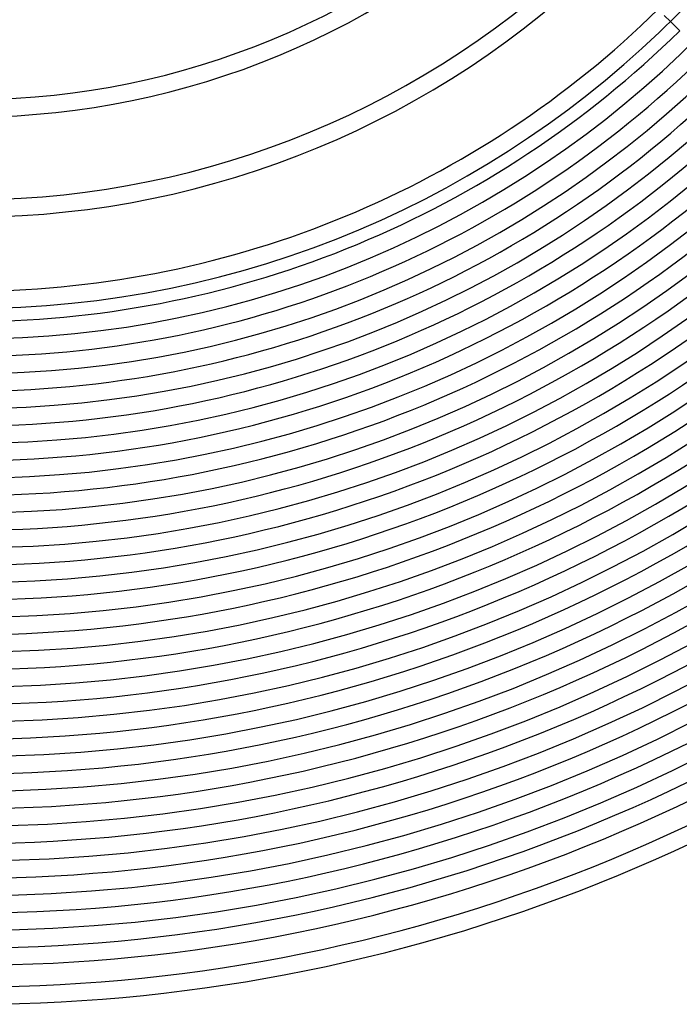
# Model space of a CAD drawing. Header units: millimetres. Extents: x -430 to 430, y -430 to 430.
# Tile 50 of 116: x 12 to 163, y -390 to -164. Entities that reach past the tile are written whole.
import ezdxf

# ---------------------------------------------------------------- set-up
doc = ezdxf.new("R2010")
doc.units = ezdxf.units.MM
doc.layers.add('HIDDEN', color=7, linetype='Continuous')
doc.layers.add('THICK', color=7, linetype='Continuous')

msp = doc.modelspace()

# ---------------------------------------------------------------- linework, layer by layer
at = {"layer": 'HIDDEN'}
msp.add_line((159.81, -162.63), (161.21, -164.04), dxfattribs=at)
at = {"layer": 'THICK'}
msp.add_line((161.21, -164.04), (163.34, -166.16), dxfattribs=at)
for radius, start, end in [(373, 180, 0), (365, 180, 0), (357, 180, 0), (349, 180, 0), (341, 180, 0), (333, 180, 0), (325, 180, 0), (317, 180, 0), (309, 180, 0), (301, 180, 0), (293, 180, 0), (285, 180, 0), (277, 180, 0), (269, 180, 0), (261, 180, 0), (253, 180, 0), (245, 180, 0), (237, 180, 0), (230, 180, 0), (182, 270.6288, 314.3711), (186, 270.6153, 314.3847), (205, 270.5583, 314.4417), (209, 270.5476, 314.4524), (226, 270.5064, 314.4936), (233, 270.4892, 314.5108), (241, 270.4748, 314.5252), (249, 270.4602, 314.5398), (257, 270.4459, 314.5541), (265, 270.4324, 314.5676), (273, 270.4198, 314.5803), (281, 270.4078, 314.5922), (289, 270.3965, 314.6035), (297, 270.3858, 314.6142), (305, 270.3757, 314.6243), (313, 270.3661, 314.6339), (321, 270.357, 314.643), (329, 270.3483, 314.6517), (337, 270.34, 314.66), (345, 270.3322, 314.6679), (353, 270.3246, 314.6754), (361, 270.3174, 314.6826), (369, 270.3106, 314.6895), (377, 270.304, 314.6961), (381, 270.0691, 314.931), (386, 270.2969, 314.7031), (390, 270.2933, 314.7067)]:
    msp.add_arc((0, 0), radius, start, end, dxfattribs=at)

doc.saveas('drawing.dxf')
